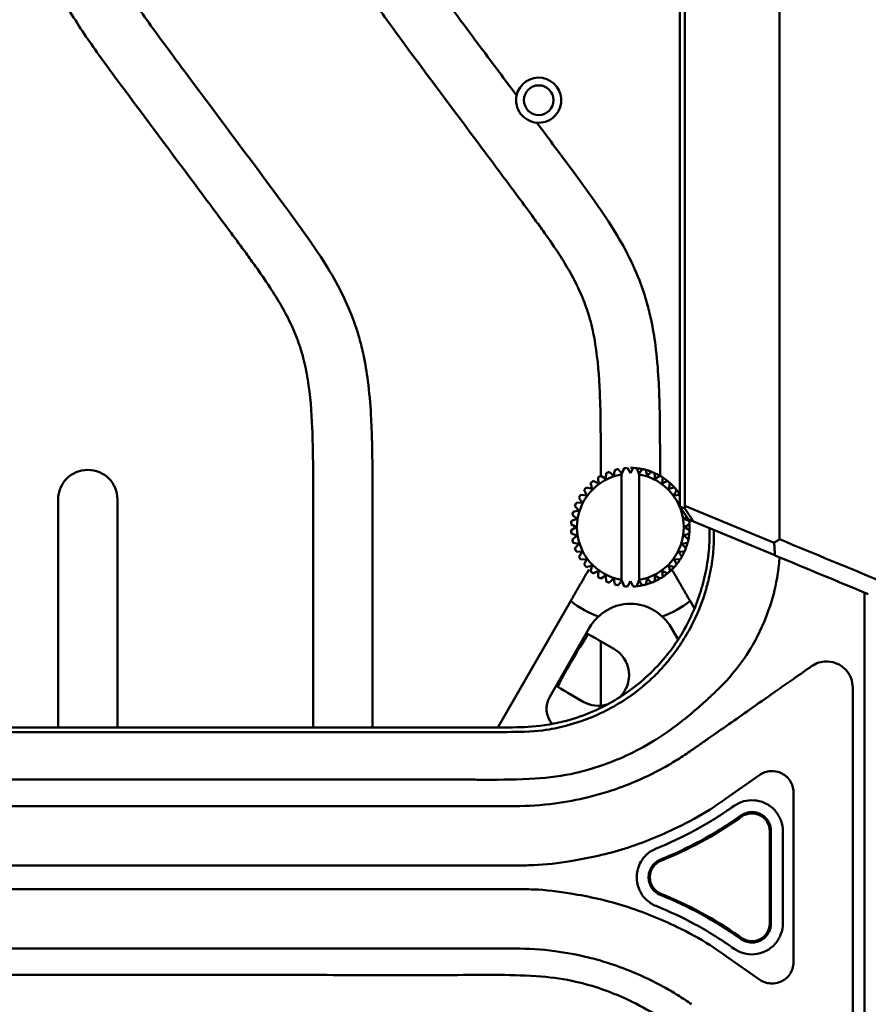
# Model space of a CAD drawing. Header units: millimetres. Extents: x 0 to 2100, y 0 to 1485.
# Tile 57 of 256: x 1002 to 1073, y 869 to 952. Entities that reach past the tile are written whole.
import ezdxf

# ---------------------------------------------------------------- set-up
doc = ezdxf.new("R2010")
doc.units = ezdxf.units.MM
doc.header["$LTSCALE"] = 5
doc.layers.add('Sichtbar (ISO)', color=7, linetype='Continuous', lineweight=50)

msp = doc.modelspace()

# ---------------------------------------------------------------- linework, layer by layer
at = {"layer": 'Sichtbar (ISO)'}
for p, q in [((1057.2787, 973.813), (1057.2787, 910.7407)), ((1057.7105, 973.6341), (1057.7105, 910.6716)), ((1065.684, 907.8382), (1065.684, 970.4293)), ((1050.6157, 914.4724), (1050.6157, 913.1898)), ((1055.6157, 913.1898), (1055.6157, 914.4724)), ((1051.3349, 913.5318), (1051.3348, 913.5318)), ((1051.8104, 913.6863), (1051.8103, 913.6863)), ((1052.0877, 913.7528), (1052.0876, 913.7528)), ((1052.0877, 913.7528), (1052.3658, 913.4094)), ((1052.4023, 913.3643), (1052.5815, 913.8311)), ((1052.5815, 913.8311), (1052.5815, 913.8311)), ((1052.8658, 913.8534), (1052.8657, 913.8534)), ((1052.8658, 913.8534), (1053.1158, 913.4204)), ((1053.1157, 913.8597), (1053.1157, 913.8597)), ((1053.1158, 913.4204), (1053.3658, 913.8534)), ((1053.3658, 913.8534), (1053.3657, 913.8534)), ((1053.4075, 913.8512), (1053.4075, 913.8512)), ((1053.6501, 913.8311), (1053.8292, 913.3643)), ((1054.1439, 913.7528), (1054.1439, 913.7528)), ((1054.8967, 913.5318), (1054.8967, 913.5318)), ((1049.9783, 912.7528), (1049.9782, 912.7528)), ((1049.9783, 912.7528), (1050.4351, 912.5494)), ((1050.3828, 913.0466), (1050.3827, 913.0467)), ((1050.6259, 913.1956), (1050.6259, 913.1956)), ((1050.6259, 913.1956), (1051.0453, 912.9233)), ((1051.0714, 913.4226), (1051.0714, 913.4226)), ((1052.4023, 913.3643), (1052.3658, 913.4094)), ((1052.3658, 913.2967), (1052.3658, 904.4226)), ((1053.8292, 913.3643), (1053.8658, 913.4094)), ((1053.8658, 904.31), (1053.8658, 913.4094)), ((1053.8658, 913.4094), (1053.8658, 913.4094)), ((1053.8658, 913.2967), (1053.8658, 904.4226)), ((1055.6056, 913.1956), (1055.1863, 912.9234)), ((1055.1863, 912.9233), (1055.6057, 913.1956)), ((1055.6057, 913.1956), (1055.6056, 913.1956)), ((1056.2532, 912.7528), (1055.7965, 912.5494)), ((1055.7965, 912.5494), (1056.2533, 912.7528)), ((1056.2533, 912.7528), (1056.2532, 912.7528)), ((1049.2227, 911.9972), (1049.2227, 911.9972)), ((1049.4079, 912.214), (1049.4078, 912.214)), ((1049.4079, 912.214), (1049.8909, 912.0846)), ((1049.7615, 912.5676), (1049.7614, 912.5676)), ((1056.8236, 912.214), (1056.3407, 912.0846)), ((1056.3407, 912.0846), (1056.8237, 912.214)), ((1056.8237, 912.214), (1056.8236, 912.214)), ((1004.8657, 911.1912), (1004.8657, 891.9684)), ((1009.8657, 891.9692), (1009.8657, 911.1912)), ((1026.3657, 911.4843), (1026.3657, 891.984)), ((1031.3657, 891.9859), (1031.3657, 911.4843)), ((1048.7798, 911.3495), (1048.7798, 911.3495)), ((1048.9288, 911.5927), (1048.9288, 911.5927)), ((1048.9288, 911.5927), (1049.4261, 911.5404)), ((1057.2787, 911.5902), (1056.8055, 911.5404)), ((1056.8055, 911.5404), (1057.2787, 911.5901)), ((1057.2787, 911.0831), (1057.1794, 910.9302)), ((1048.7782, 910.269), (1048.2891, 910.1651)), ((1048.2892, 910.1651), (1048.2891, 910.1651)), ((1048.2892, 910.1651), (1048.7783, 910.269)), ((1048.4437, 910.6406), (1048.4437, 910.6406)), ((1048.5528, 910.904), (1049.0522, 910.9302)), ((1048.5528, 910.904), (1048.5528, 910.904)), ((1048.7783, 910.269), (1048.7782, 910.269)), ((1057.1794, 910.9302), (1057.2787, 910.925)), ((1057.2831, 910.6143), (1057.2787, 910.7407)), ((1057.7037, 910.4401), (1057.2831, 910.6143)), ((1057.2831, 910.6143), (1058.0297, 909.505)), ((1057.4889, 910.3085), (1057.4533, 910.269)), ((1057.4533, 910.269), (1057.5259, 910.2536)), ((1057.7105, 910.6716), (1057.7037, 910.4401)), ((1057.7037, 910.4401), (1058.4321, 909.3383)), ((1065.2427, 907.5517), (1057.7105, 910.6716)), ((1048.6111, 909.5731), (1048.1444, 909.394)), ((1048.1444, 909.3939), (1048.6112, 909.5731)), ((1048.1444, 909.3939), (1048.1444, 909.394)), ((1048.2226, 909.8878), (1048.2226, 909.8878)), ((1048.2226, 909.8878), (1048.6111, 909.5731)), ((1048.6112, 909.5731), (1048.2226, 909.8878)), ((1048.6112, 909.5731), (1048.6111, 909.5731)), ((1057.8556, 909.7636), (1057.6204, 909.5731)), ((1057.6204, 909.5731), (1058.0872, 909.3939)), ((1058.4321, 909.3383), (1058.0297, 909.505)), ((1065.3087, 906.4899), (1058.4321, 909.3383)), ((1048.1221, 909.1097), (1048.122, 909.1097)), ((1048.122, 909.1097), (1048.555, 908.8597)), ((1048.555, 908.8597), (1048.122, 908.6097)), ((1048.1221, 908.6097), (1048.122, 908.6097)), ((1048.5551, 908.8597), (1048.1221, 909.1097)), ((1048.1221, 908.6097), (1048.5551, 908.8597)), ((1048.5551, 908.8597), (1048.555, 908.8597)), ((1058.1095, 909.1097), (1057.6765, 908.8597)), ((1057.6765, 908.8597), (1058.1095, 908.6097)), ((1048.1444, 908.3254), (1048.1444, 908.3254)), ((1048.1444, 908.3254), (1048.6111, 908.1462)), ((1048.6112, 908.1462), (1048.1444, 908.3254)), ((1048.2226, 907.8316), (1048.2226, 907.8316)), ((1048.6112, 908.1462), (1048.6111, 908.1462)), ((1058.0872, 908.3254), (1057.6204, 908.1462)), ((1057.6204, 908.1462), (1058.009, 907.8316)), ((1048.2892, 907.5543), (1048.2891, 907.5543)), ((1048.2892, 907.5543), (1048.7782, 907.4503)), ((1048.7783, 907.4503), (1048.2892, 907.5543)), ((1048.4437, 907.0788), (1048.4437, 907.0788)), ((1048.5528, 906.8153), (1048.5528, 906.8153)), ((1049.0522, 906.7891), (1048.5528, 906.8153)), ((1048.7783, 907.4503), (1048.7782, 907.4503)), ((1057.6788, 906.8153), (1057.1794, 906.7891)), ((1057.9424, 907.5543), (1057.4533, 907.4503)), ((1048.7798, 906.3698), (1048.7798, 906.3698)), ((1049.4261, 906.1789), (1048.9288, 906.1267)), ((1048.9288, 906.1267), (1048.9288, 906.1267)), ((1057.3028, 906.1267), (1056.8055, 906.1789)), ((1049.2227, 905.7222), (1049.2227, 905.7222)), ((1049.4079, 905.5053), (1049.4078, 905.5053)), ((1049.8909, 905.6348), (1049.4079, 905.5053)), ((1049.7615, 905.1518), (1049.7614, 905.1518)), ((1050.4351, 905.17), (1049.9783, 904.9666)), ((1056.2533, 904.9666), (1055.7965, 905.17)), ((1055.7965, 905.1699), (1056.2532, 904.9666)), ((1056.8237, 905.5053), (1056.3407, 905.6348)), ((1056.3407, 905.6347), (1056.8236, 905.5053)), ((1056.8237, 905.5053), (1056.8236, 905.5053)), ((1049.9783, 904.9666), (1049.9782, 904.9666)), ((1050.3828, 904.6727), (1050.3827, 904.6727)), ((1051.0453, 904.796), (1050.6259, 904.5237)), ((1050.6259, 904.5237), (1050.6259, 904.5237)), ((1052.4023, 904.3551), (1052.3658, 904.31)), ((1052.5815, 903.8883), (1052.4023, 904.3551)), ((1053.8292, 904.3551), (1053.6501, 903.8883)), ((1053.8292, 904.3551), (1053.8658, 904.31)), ((1055.1863, 904.796), (1055.6056, 904.5237)), ((1055.6057, 904.5237), (1055.1863, 904.796)), ((1055.6057, 904.5237), (1055.6056, 904.5237)), ((1056.2533, 904.9666), (1056.2532, 904.9666)), ((1051.0714, 904.2967), (1051.0714, 904.2967)), ((1051.3349, 904.1876), (1051.3348, 904.1876)), ((1051.8104, 904.0331), (1051.8103, 904.0331)), ((1052.0877, 903.9665), (1052.0876, 903.9665)), ((1052.5815, 903.8883), (1052.5815, 903.8883)), ((1052.824, 903.8682), (1052.824, 903.8682)), ((1053.1158, 904.2989), (1052.8658, 903.8659)), ((1053.3658, 903.8659), (1053.1158, 904.2989)), ((1053.3658, 903.8659), (1053.3657, 903.8659)), ((1053.8658, 904.31), (1053.8658, 904.31)), ((1054.1439, 903.9665), (1053.8658, 904.31)), ((1054.1439, 903.9665), (1054.1439, 903.9665)), ((1054.8967, 904.1876), (1054.8967, 904.1876)), ((1072.8657, 855.3597), (1072.8657, 903.3597)), ((1041.9312, 891.9874), (1048.0823, 902.6416)), ((1058.1491, 902.6416), (1058.5201, 901.9991)), ((1049.6516, 900.3597), (1046.3139, 894.5786)), ((1057.1425, 899.3852), (1056.5798, 900.3597)), ((1051.7176, 898.6191), (1050.408, 899.3752)), ((1050.6157, 899.2553), (1050.6157, 893.8169)), ((1071.8657, 895.3493), (1071.8657, 879.3597)), ((1047.8312, 894.912), (1049.1408, 894.156)), ((1061.1466, 885.966), (1064.0333, 887.9873)), ((1066.8657, 886.5128), (1066.8657, 879.3597)), ((986.1211, 885.3597), (1043.3657, 885.3597)), ((1061.8691, 885.3831), (1061.6562, 885.234)), ((1062.443, 884.5651), (1062.23, 884.4159)), ((1062.5054, 884.4759), (1062.2925, 884.3268)), ((1064.8657, 875.4723), (1064.8657, 883.2471)), ((1064.971, 875.4723), (1064.971, 883.2471)), ((1065.9686, 875.4723), (1065.9686, 883.2471)), ((1043.3657, 880.3597), (986.121, 880.3597)), ((1066.8657, 872.2066), (1066.8657, 879.3597)), ((1071.8657, 879.3597), (1071.8657, 863.3701)), ((1043.3657, 878.3597), (986.121, 878.3597)), ((1062.23, 874.3034), (1062.443, 874.1543)), ((1062.2925, 874.3926), (1062.5054, 874.2435)), ((1043.3657, 873.3597), (986.1211, 873.3597)), ((1061.6562, 873.4854), (1061.8691, 873.3363)), ((1061.1466, 872.7534), (1064.0333, 870.7321))]:
    msp.add_line(p, q, dxfattribs=at)
msp.add_circle((1045.3858, 944.8397), 1.25, dxfattribs=at)
for centre, radius, start, end in [((1045.3858, 944.8397), 1.9, 265.343063, 168.130518), ((1045.3857, 944.8397), 1.9, 168.130518, 265.343063), ((1007.3657, 911.1912), 2.5, 0, 180), ((1053.1157, 908.8597), 5, 110.865984, 114.134016), ((1053.1158, 908.8597), 5, 110.865984, 114.134016), ((1053.1157, 908.8597), 5, 101.865984, 105.134016), ((1053.1158, 908.8597), 5, 101.865984, 105.134016), ((1053.1158, 908.8597), 5, 92.865984, 96.134016), ((1053.1157, 908.8597), 5, 87.13418, 90), ((1053.1158, 908.8597), 5, 83.865984, 87.134016), ((1053.1157, 908.8597), 5, 78.134012, 86.654435), ((1053.1157, 908.8597), 5, 78.134176, 83.865614), ((1053.1157, 908.8597), 5, 69.134012, 78.133312), ((1053.1158, 908.8597), 5, 74.865984, 78.134016), ((1053.1157, 908.8597), 5, 69.134168, 74.865448), ((1053.1158, 908.8597), 5, 65.865984, 69.134016), ((1053.1158, 908.8597), 4.5, 99.594068, 260.405932), ((1053.1157, 908.8597), 5, 128.865984, 132.134016), ((1053.1158, 908.8597), 5, 128.865984, 132.134016), ((1053.1157, 908.8597), 5, 119.865984, 123.134016), ((1053.1158, 908.8597), 5, 119.865984, 123.134016), ((1053.1158, 908.8597), 4.5, 279.594068, 80.405932), ((1053.1157, 908.8597), 5, 60.134157, 65.865377), ((1053.1157, 908.8597), 5, 60.134012, 65.86519), ((1053.1158, 908.8597), 5, 56.865984, 60.134016), ((1053.1157, 908.8597), 5, 51.134142, 56.865372), ((1053.1157, 908.8597), 5, 51.134011, 56.865185), ((1053.1158, 908.8597), 5, 47.865984, 51.134016), ((1053.1157, 908.8597), 5, 137.865984, 141.134016), ((1053.1158, 908.8597), 5, 137.865984, 141.134016), ((1053.1157, 908.8597), 5, 42.133997, 47.865382), ((1053.1157, 908.8597), 5, 42.134011, 47.8652), ((1053.1158, 908.8597), 5, 38.865984, 42.134016), ((1053.1157, 908.8597), 5, 33.633751, 38.865406), ((1053.1157, 908.8597), 5, 33.633449, 38.865235), ((1053.1157, 908.8597), 5, 146.865984, 150.134016), ((1053.1158, 908.8597), 5, 146.865984, 150.134016), ((1053.1157, 908.8597), 5, 164.865984, 168.134016), ((1053.1158, 908.8597), 5, 164.865984, 168.134016), ((1053.1157, 908.8597), 5, 155.865984, 159.134016), ((1053.1158, 908.8597), 5, 155.865984, 159.134016), ((1053.1157, 908.8597), 5, 173.865984, 177.134016), ((1053.1158, 908.8597), 5, 173.865984, 177.134016), ((1053.1157, 908.8597), 5, 6.134188, 7.19165), ((1053.1157, 908.8597), 5, 6.134255, 7.191724), ((1053.1158, 908.8597), 5, 2.865984, 6.134016), ((1053.1157, 908.8597), 5, 182.865984, 186.134016), ((1053.1158, 908.8597), 5, 182.865984, 186.134016), ((1053.1158, 908.8597), 5, 353.865984, 357.134016), ((1053.1157, 908.8597), 5, 357.134278, 2.865635), ((1053.1157, 908.8597), 5, 357.134371, 2.865541), ((1053.1157, 908.8597), 5, 191.865984, 195.134016), ((1053.1158, 908.8597), 5, 191.865984, 195.134016), ((1053.1158, 908.8597), 5, 344.865984, 348.134016), ((1053.1157, 908.8597), 5, 348.134361, 353.865718), ((1053.1157, 908.8597), 5, 348.134479, 353.865651), ((1053.1157, 908.8597), 5, 200.865984, 204.134016), ((1053.1158, 908.8597), 5, 200.865984, 204.134016), ((1053.1157, 908.8597), 5, 330.1345, 335.865902), ((1053.1157, 908.8597), 5, 330.134658, 335.865892), ((1053.1158, 908.8597), 5, 335.865984, 339.134016), ((1053.1157, 908.8597), 5, 339.134436, 344.865808), ((1053.1157, 908.8597), 5, 339.134575, 344.865769), ((1053.1157, 908.8597), 5, 209.865984, 213.134016), ((1053.1158, 908.8597), 5, 209.865984, 213.134016), ((1053.1157, 908.8597), 5, 321.134553, 326.865998), ((1053.1157, 908.8597), 5, 321.134725, 326.866017), ((1053.1158, 908.8597), 5, 326.865984, 330.134016), ((1053.1157, 908.8597), 5, 218.865984, 222.134016), ((1053.1158, 908.8597), 5, 218.865984, 222.134016), ((1053.1157, 908.8597), 5, 227.865984, 231.134016), ((1053.1158, 908.8597), 5, 227.865984, 231.134016), ((1053.1158, 908.8597), 5, 308.865984, 312.134016), ((1053.1157, 908.8597), 5, 312.134774, 317.865984), ((1053.1157, 908.8597), 5, 314.4775, 317.865967), ((1053.1158, 908.8597), 5, 317.865984, 321.134016), ((1053.1157, 908.8597), 5, 236.865984, 240.134016), ((1053.1158, 908.8597), 5, 236.865984, 240.134016), ((1053.1157, 908.8597), 5, 294.134816, 299.865985), ((1053.1158, 908.8597), 5, 299.865984, 303.134016), ((1053.1157, 908.8597), 5, 303.134804, 308.865984), ((1053.1157, 908.8597), 5, 245.865984, 249.134016), ((1053.1158, 908.8597), 5, 245.865984, 249.134016), ((1053.1157, 908.8597), 5, 254.865984, 258.134016), ((1053.1158, 908.8597), 5, 254.865984, 258.134016), ((1053.1158, 908.8597), 5, 263.865984, 267.134016), ((1053.1157, 908.8597), 5, 272.866515, 281.865986), ((1053.1158, 908.8597), 5, 272.865984, 276.134016), ((1053.1158, 908.8597), 5, 281.865984, 285.134016), ((1053.1157, 908.8597), 5, 285.134807, 290.865986), ((1053.1158, 908.8597), 5, 290.865984, 294.134016), ((1053.1157, 908.8597), 8, 231.010701, 250.384093), ((1053.1157, 908.8597), 8, 289.615907, 308.989299), ((1053.1157, 898.3597), 4, 132.177235, 150), ((1053.1157, 898.3597), 4, 30, 47.822765), ((1063.3658, 883.2471), 1.5, 359.999977, 125), ((1043.3638, 911.3597), 33.0007, 291.949172, 304.999994), ((1043.3638, 847.3597), 33.0011, 55, 68.050835)]:
    msp.add_arc(centre, radius, start, end, dxfattribs=at)
for centre, major_axis, ratio, start_param, end_param in [((687.1571, 1064.4266), (-963.7531, 398.6842), 0.00001, 4.2986995, 4.3087545), ((686.7116, 1063.3143), (-962.5998, 398.7237), 0.00001, 1.9750234, 1.9839375), ((1048.2951, 897.6197), (-1.2944, -2.242), 0.0349216, 3.3133663, 6.1114142), ((1050.3906, 899.345), (0.866, -0.5), 0.0349213, 1.5707955, 3.1066852), ((1050.4294, 896.3874), (-2.233, 1.2892), 0.9993908, 2.8643714, 4.7124849), ((1047.8487, 894.9423), (-0.866, 0.5), 0.0349203, 0.0349074, 1.5707972), ((1048.0491, 893.5815), (-1.7363, -1.0024), 0.99757, 5.2369947, 6.4655068), ((1050.4294, 896.3874), (-2.233, 1.2892), 0.9993908, 1.5707, 2.3861424), ((1056.2596, 879.3597), (-0.5607, 1.3913), 0.9999995, 0, 2.3754244), ((1063.3658, 875.4723), (0, -1.5), 0.9999994, 5.6723198, 7.8539816)]:
    msp.add_ellipse(centre, major_axis=major_axis, ratio=ratio, start_param=start_param, end_param=end_param, dxfattribs=at)
for points, knots in [([(1027.1157, 970.6347), (1027.1157, 969.2995), (1027.1115, 967.2762), (1027.2418, 963.9985), (1027.5615, 961.3985), (1028.4755, 958.323), (1030.0127, 955.2945), (1032.0482, 952.3154), (1035.5562, 947.541), (1039.3536, 942.4853), (1043.0191, 937.5557), (1044.8101, 935.1397), (1045.9082, 933.6244), (1047.2857, 931.6425), (1048.5893, 929.4449), (1049.4128, 927.3913), (1049.8631, 925.8798), (1050.3313, 923.5661), (1050.6224, 919.6675), (1050.6157, 916.3851), (1050.6157, 914.4724)], [0, 0, 0, 0, 0.0637256, 0.0965328, 0.156576, 0.1883636, 0.2491114, 0.3179007, 0.3602396, 0.5314832, 0.6192341, 0.6530146, 0.674815, 0.7084074, 0.7681072, 0.7962982, 0.8136828, 0.8433644, 0.9087128, 1, 1, 1, 1]), ([(1043.5264, 945.2305), (1042.3546, 946.7993), (1040.535, 949.2336), (1038.2101, 952.3623), (1036.6279, 954.515), (1035.2945, 956.4177), (1034.1834, 958.1799), (1033.3056, 959.8677), (1032.7132, 961.4987), (1032.3679, 963.2345), (1032.2121, 964.918), (1032.112, 967.4157), (1032.1157, 969.262), (1032.1157, 970.6347)], [0, 0, 0, 0, 0.2040337, 0.3166665, 0.4061337, 0.4824173, 0.5587305, 0.6231835, 0.6804505, 0.7392326, 0.807383, 0.8567618, 1, 1, 1, 1]), ([(1002.8657, 967.6467), (1002.8657, 966.3115), (1002.8615, 964.2882), (1002.9918, 961.0105), (1003.3115, 958.4104), (1004.2255, 955.335), (1005.7627, 952.3065), (1007.7982, 949.3274), (1011.3062, 944.553), (1015.1036, 939.4973), (1018.7691, 934.5677), (1020.5601, 932.1517), (1021.6582, 930.6364), (1023.0357, 928.6544), (1024.3393, 926.4568), (1025.1628, 924.4032), (1025.6131, 922.8918), (1026.0813, 920.5781), (1026.3724, 916.6795), (1026.3657, 913.397), (1026.3657, 911.4843)], [0, 0, 0, 0, 0.0637256, 0.0965328, 0.156576, 0.1883636, 0.2491114, 0.3179007, 0.3602396, 0.5314832, 0.6192341, 0.6530146, 0.674815, 0.7084074, 0.7681072, 0.7962982, 0.8136828, 0.8433644, 0.9087128, 1, 1, 1, 1]), ([(1031.3657, 911.4843), (1031.3657, 912.995), (1031.3694, 915.2703), (1031.2519, 918.5098), (1031.0438, 920.9655), (1030.6858, 923.1194), (1030.2353, 924.9544), (1029.5686, 926.943), (1028.4897, 929.2483), (1027.2476, 931.3071), (1025.7791, 933.4806), (1022.0226, 938.5861), (1017.887, 944.0895), (1013.9601, 949.3743), (1012.3779, 951.5269), (1011.0445, 953.4297), (1009.9334, 955.1918), (1009.0556, 956.8797), (1008.4632, 958.5106), (1008.1179, 960.2465), (1007.9621, 961.93), (1007.862, 964.4277), (1007.8657, 966.2739), (1007.8657, 967.6467)], [0, 0, 0, 0, 0.0720994, 0.1085789, 0.1546935, 0.1896425, 0.2126861, 0.2448059, 0.2895737, 0.3338527, 0.3593459, 0.4145875, 0.6359245, 0.6874428, 0.7283652, 0.7632574, 0.798163, 0.8276439, 0.8538379, 0.8807248, 0.9118969, 0.9344828, 1, 1, 1, 1]), ([(1055.6157, 914.4724), (1055.6157, 915.983), (1055.6194, 918.2584), (1055.5019, 921.4979), (1055.2938, 923.9535), (1054.9358, 926.1075), (1054.4853, 927.9425), (1053.8186, 929.931), (1052.7397, 932.2364), (1051.4976, 934.2952), (1050.0291, 936.4686), (1047.9963, 939.2313), (1046.269, 941.5544), (1045.2315, 942.946)], [0, 0, 0, 0, 0.1449782, 0.2183316, 0.3110592, 0.3813351, 0.4276713, 0.4922581, 0.5822777, 0.6713144, 0.7225764, 0.8336568, 1, 1, 1, 1]), ([(1051.8103, 913.6863), (1051.7984, 913.6302), (1051.7748, 913.5192), (1051.7402, 913.3563), (1051.7176, 913.2499), (1051.7064, 913.1972)], [0, 0, 0, 0, 0.33333333, 0.66666667, 0.9998945, 0.9998945, 0.9998945, 0.9998945]), ([(1052.5815, 913.8311), (1052.5609, 913.7776), (1052.5203, 913.6716), (1052.4606, 913.5161), (1052.4216, 913.4145), (1052.4023, 913.3643)], [0, 0, 0, 0, 0.33333333, 0.66666667, 0.99991036, 0.99991036, 0.99991036, 0.99991036]), ([(1053.3657, 913.8534), (1053.3371, 913.8038), (1053.2804, 913.7056), (1053.197, 913.5612), (1053.1427, 913.4671), (1053.1158, 913.4205)], [0, 0, 0, 0, 0.33333333, 0.66666667, 0.99989868, 0.99989868, 0.99989868, 0.99989868]), ([(1054.1439, 913.7528), (1054.1078, 913.7083), (1054.0364, 913.6201), (1053.9315, 913.4906), (1053.8631, 913.4061), (1053.8292, 913.3643)], [0, 0, 0, 0, 0.33333333, 0.66666667, 0.9998895, 0.9998895, 0.9998895, 0.9998895]), ([(1054.8967, 913.5318), (1054.8541, 913.4934), (1054.7698, 913.4175), (1054.6459, 913.306), (1054.5651, 913.2332), (1054.5251, 913.1972)], [0, 0, 0, 0, 0.33333333, 0.66666667, 0.99983712, 0.99983712, 0.99983712, 0.99983712]), ([(1050.3827, 913.0467), (1050.3887, 912.9897), (1050.4006, 912.8768), (1050.418, 912.7111), (1050.4294, 912.6029), (1050.435, 912.5494)], [0, 0, 0, 0, 0.33333333, 0.66666667, 0.99994042, 0.99994042, 0.99994042, 0.99994042]), ([(1051.0714, 913.4226), (1051.0684, 913.3654), (1051.0624, 913.2521), (1051.0537, 913.0857), (1051.048, 912.9771), (1051.0452, 912.9234)], [0, 0, 0, 0, 0.33333333, 0.66666667, 0.99991643, 0.99991643, 0.99991643, 0.99991643]), ([(1049.2227, 911.9972), (1049.246, 911.9448), (1049.2921, 911.8412), (1049.3599, 911.689), (1049.4041, 911.5896), (1049.426, 911.5404)], [0, 0, 0, 0, 0.33333333, 0.66666667, 0.99999218, 0.99999218, 0.99999218, 0.99999218]), ([(1049.7614, 912.5676), (1049.7762, 912.5122), (1049.8056, 912.4026), (1049.8487, 912.2417), (1049.8769, 912.1366), (1049.8908, 912.0846)], [0, 0, 0, 0, 0.33333333, 0.66666667, 0.99996588, 0.99996588, 0.99996588, 0.99996588]), ([(1059.1954, 903.9594), (1059.368, 904.5858), (1059.5063, 905.2239), (1059.7068, 906.5209), (1059.7684, 907.184), (1059.7854, 907.8499)], [-0.39698374, -0.39698374, -0.39698374, -0.39698374, -0.19999124, -0.19999124, -0.00015211, -0.00015211, -0.00015211, -0.00015211]), ([(1065.684, 907.8382), (1065.6105, 907.7904), (1065.5369, 907.7427), (1065.3898, 907.6472), (1065.3163, 907.5994), (1065.2427, 907.5517)], [0.000001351, 0.000001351, 0.000001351, 0.000001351, 0.029658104, 0.029658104, 0.059314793, 0.059314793, 0.059314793, 0.059314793]), ([(1060.1495, 907.6374), (1060.1341, 907.0923), (1060.0889, 906.5608), (1059.9325, 905.445), (1059.8246, 904.8924), (1059.691, 904.3493)], [0.00000139, 0.00000139, 0.00000139, 0.00000139, 0.16366007, 0.16366007, 0.32504136, 0.32504136, 0.32504136, 0.32504136]), ([(1049.0521, 906.7892), (1049.0228, 906.7441), (1048.9636, 906.6529), (1048.8728, 906.5131), (1048.811, 906.4179), (1048.7798, 906.3698)], [0.00000102, 0.00000102, 0.00000102, 0.00000102, 0.33333333, 0.66666667, 1, 1, 1, 1]), ([(1049.426, 906.1789), (1049.4041, 906.1298), (1049.3599, 906.0305), (1049.2921, 905.8783), (1049.246, 905.7746), (1049.2227, 905.7222)], [0.00002745, 0.00002745, 0.00002745, 0.00002745, 0.33333333, 0.66666667, 1, 1, 1, 1]), ([(1049.8908, 905.6347), (1049.8769, 905.5828), (1049.8487, 905.4778), (1049.8056, 905.3168), (1049.7762, 905.2072), (1049.7614, 905.1518)], [0.0000532, 0.0000532, 0.0000532, 0.0000532, 0.33333333, 0.66666667, 1, 1, 1, 1]), ([(1050.435, 905.1699), (1050.4294, 905.1165), (1050.418, 905.0083), (1050.4006, 904.8426), (1050.3887, 904.7297), (1050.3827, 904.6727)], [0.00007764, 0.00007764, 0.00007764, 0.00007764, 0.33333333, 0.66666667, 1, 1, 1, 1]), ([(1051.0452, 904.796), (1051.048, 904.7423), (1051.0537, 904.6337), (1051.0624, 904.4673), (1051.0684, 904.354), (1051.0714, 904.2967)], [0.00010018, 0.00010018, 0.00010018, 0.00010018, 0.33333333, 0.66666667, 1, 1, 1, 1]), ([(1051.7064, 904.5221), (1051.7176, 904.4695), (1051.7402, 904.3632), (1051.7748, 904.2002), (1051.7984, 904.0892), (1051.8103, 904.0331)], [0.00012024, 0.00012024, 0.00012024, 0.00012024, 0.33333333, 0.66666667, 1, 1, 1, 1]), ([(1052.4023, 904.3551), (1052.4216, 904.3049), (1052.4605, 904.2034), (1052.5202, 904.0478), (1052.5609, 903.9419), (1052.5815, 903.8883)], [0.00009862, 0.00009862, 0.00009862, 0.00009862, 0.33333333, 0.66666667, 1, 1, 1, 1]), ([(1053.8292, 904.3551), (1053.8631, 904.3133), (1053.9315, 904.2288), (1054.0363, 904.0993), (1054.1078, 904.0111), (1054.1439, 903.9665)], [0.00011566, 0.00011566, 0.00011566, 0.00011566, 0.33333333, 0.66666667, 1, 1, 1, 1]), ([(1054.5251, 904.5221), (1054.5651, 904.4861), (1054.6459, 904.4134), (1054.7697, 904.3019), (1054.854, 904.226), (1054.8967, 904.1876)], [0.0001671, 0.0001671, 0.0001671, 0.0001671, 0.33333333, 0.66666667, 1, 1, 1, 1]), ([(1059.691, 904.3493), (1059.6657, 904.2466), (1059.6396, 904.1442), (1059.5853, 903.9395), (1059.5572, 903.8373), (1059.5282, 903.7353)], [-0.064012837, -0.064012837, -0.064012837, -0.064012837, -0.032080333, -0.032080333, -0.000013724, -0.000013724, -0.000013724, -0.000013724]), ([(1053.1158, 904.2989), (1053.1426, 904.2523), (1053.197, 904.1582), (1053.2803, 904.0139), (1053.3371, 903.9156), (1053.3657, 903.8659)], [0.00010848, 0.00010848, 0.00010848, 0.00010848, 0.33333333, 0.66666667, 1, 1, 1, 1]), ([(1055.4186, 897.1843), (1056.2847, 898.1069), (1057.0346, 899.1329), (1058.3196, 901.4042), (1058.8368, 902.6585), (1059.1954, 903.9595)], [-0.7884686, -0.7884686, -0.7884686, -0.7884686, -0.40681454, -0.40681454, -0.00001484, -0.00001484, -0.00001484, -0.00001484]), ([(1059.5282, 903.7353), (1059.1684, 902.4696), (1058.7179, 901.4267), (1058.0114, 900.0627), (1057.7186, 899.5623), (1057.0797, 898.5907), (1056.735, 898.1214), (1056.3651, 897.6685)], [0.00001054, 0.00001054, 0.00001054, 0.00001054, 0.39818427, 0.39818427, 0.63786515, 0.63786515, 0.87654618, 0.87654618, 0.87654618, 0.87654618]), ([(1060.575, 895.2659), (1061.4547, 896.1351), (1062.3738, 897.1886), (1063.2889, 898.6929), (1063.3625, 898.8176), (1063.7403, 899.4772), (1064.0177, 900.0306), (1064.578, 901.301), (1064.931, 902.2149), (1065.2001, 903.2485)], [0.000001, 0.000001, 0.000001, 0.000001, 0.37579463, 0.37579463, 0.40942078, 0.40942078, 0.55217162, 0.55217162, 0.73014239, 0.73014239, 0.73014239, 0.73014239]), ([(1055.8014, 901.324), (1055.5813, 901.5357), (1055.3339, 901.7249), (1054.8156, 902.0292), (1054.5119, 902.1677), (1053.8419, 902.3606), (1053.4739, 902.414), (1052.7576, 902.414), (1052.3896, 902.3606), (1051.7196, 902.1677), (1051.4159, 902.0292), (1050.8976, 901.7249), (1050.6501, 901.5357), (1050.43, 901.324)], [-0.87510806, -0.87510806, -0.87510806, -0.87510806, -0.76040998, -0.76040998, -0.65296927, -0.65296927, -0.54552857, -0.54552857, -0.43808787, -0.43808787, -0.33064717, -0.33064717, -0.21594909, -0.21594909, -0.21594909, -0.21594909]), ([(1041.0834, 891.9865), (1042.0146, 891.9925), (1042.9527, 891.9746), (1044.671, 892.033), (1045.5917, 892.0992), (1046.9285, 892.3602), (1047.1897, 892.4179), (1048.9826, 892.8612), (1050.4297, 893.4609), (1053.1248, 895.062), (1054.3526, 896.0498), (1055.4186, 897.1843)], [-1.7393676, -1.7393676, -1.7393676, -1.7393676, -1.3497286, -1.3497286, -1.0217329, -1.0217329, -0.9419405, -0.9419405, -0.4698047, -0.4698047, -0.0000157, -0.0000157, -0.0000157, -0.0000157]), ([(1053.6434, 895.0277), (1054.0254, 895.3192), (1054.394, 895.6272), (1055.1003, 896.2738), (1055.4375, 896.6119), (1055.7579, 896.9644)], [-0.28917545, -0.28917545, -0.28917545, -0.28917545, -0.14466712, -0.14466712, -0.0005134, -0.0005134, -0.0005134, -0.0005134]), ([(1056.3651, 897.6685), (1056.2673, 897.5488), (1056.1679, 897.4303), (1055.9654, 897.1955), (1055.8621, 897.0789), (1055.7579, 896.9644)], [0.000043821, 0.000043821, 0.000043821, 0.000043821, 0.046936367, 0.046936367, 0.09398231, 0.09398231, 0.09398231, 0.09398231]), ([(1058.2787, 890.0617), (1058.5249, 890.2341), (1058.7686, 890.4046), (1059.261, 890.7526), (1059.5127, 890.932), (1060.4268, 891.5747), (1061.0337, 891.9877), (1062.2279, 892.8205), (1062.8265, 893.2437), (1064.1086, 894.146), (1064.8554, 894.6673), (1066.0058, 895.4723), (1066.4514, 895.7841), (1067.3945, 896.4444), (1067.9039, 896.8014), (1068.4039, 897.1514)], [-1.2445676, -1.2445676, -1.2445676, -1.2445676, -1.1596608, -1.1596608, -1.0717695, -1.0717695, -0.8489919, -0.8489919, -0.6362573, -0.6362573, -0.3647985, -0.3647985, -0.1947966, -0.1947966, -0.000001, -0.000001, -0.000001, -0.000001]), ([(1068.4039, 897.1514), (1068.5899, 897.2817), (1068.7932, 897.3809), (1069.2159, 897.5142), (1069.4354, 897.5483), (1069.6623, 897.5494), (1069.6693, 897.5494), (1069.706, 897.5492), (1069.7358, 897.5485), (1070.0619, 897.5338), (1070.355, 897.4606), (1070.8917, 897.1993), (1071.1358, 897.0134), (1071.5498, 896.532), (1071.663, 896.2889), (1071.8178, 895.8762), (1071.8657, 895.6147), (1071.8657, 895.3493)], [-0.31848359, -0.31848359, -0.31848359, -0.31848359, -0.28044019, -0.28044019, -0.24229091, -0.24229091, -0.24108134, -0.24108134, -0.23592075, -0.23592075, -0.18445664, -0.18445664, -0.13388508, -0.13388508, -0.07963579, -0.07963579, -0.000001, -0.000001, -0.000001, -0.000001]), ([(1057.0277, 892.178), (1057.6887, 892.6785), (1058.3181, 893.2047), (1059.1933, 893.9704), (1059.4544, 894.2028), (1060.0104, 894.7157), (1060.2916, 894.9857), (1060.575, 895.2659)], [0.000001, 0.000001, 0.000001, 0.000001, 0.24943728, 0.24943728, 0.34998357, 0.34998357, 0.46556434, 0.46556434, 0.46556434, 0.46556434]), ([(1046.7327, 891.9112), (1047.9885, 892.157), (1049.2248, 892.5598), (1051.5396, 893.6074), (1052.6369, 894.2596), (1053.6434, 895.0277)], [-0.76238185, -0.76238185, -0.76238185, -0.76238185, -0.38078444, -0.38078444, -0.00006799, -0.00006799, -0.00006799, -0.00006799]), ([(981.7978, 891.9684), (986.1809, 891.9682), (991.008, 891.9683), (995.8873, 891.9683), (997.2299, 891.9682), (1001.3161, 891.9682), (1003.9734, 891.9682), (1010.0912, 891.9691), (1013.6753, 891.9701), (1017.349, 891.9726)], [0.000003, 0.000003, 0.000003, 0.000003, 1.3149144, 1.3149144, 1.8141019, 1.8141019, 2.8341305, 2.8341305, 4.1269813, 4.1269813, 4.1269813, 4.1269813]), ([(1017.3489, 891.9727), (1020.9339, 891.976), (1024.6214, 891.9834), (1031.5699, 891.9875), (1035.6032, 891.9748), (1039.0854, 891.9798)], [0.0000735, 0.0000735, 0.0000735, 0.0000735, 1.0758707, 1.0758707, 2.0581094, 2.0581094, 2.0581094, 2.0581094]), ([(1039.0854, 891.9797), (1039.42, 891.9803), (1039.7545, 891.9811), (1040.4205, 891.9833), (1040.7517, 891.9847), (1041.0834, 891.9865)], [0.00016437, 0.00016437, 0.00016437, 0.00016437, 0.10054278, 0.10054278, 0.19993678, 0.19993678, 0.19993678, 0.19993678]), ([(1041.3869, 891.6008), (1042.2311, 891.6073), (1043.2045, 891.5883), (1045.4251, 891.6723), (1046.1496, 891.797), (1046.7327, 891.9112)], [-0.31478151, -0.31478151, -0.31478151, -0.31478151, -0.17855408, -0.17855408, -0.00055678, -0.00055678, -0.00055678, -0.00055678]), ([(1048.5306, 888.1561), (1049.983, 888.4927), (1051.4066, 888.9879), (1053.5361, 889.9701), (1054.2939, 890.373), (1055.7194, 891.2372), (1056.3823, 891.6891), (1057.0277, 892.178)], [0.000001, 0.000001, 0.000001, 0.000001, 0.44726751, 0.44726751, 0.70469276, 0.70469276, 0.94775614, 0.94775614, 0.94775614, 0.94775614]), ([(1017.5467, 891.5939), (1011.4414, 891.5928), (1005.445, 891.5927), (990.4951, 891.5929), (987.467, 891.5929), (982.8441, 891.5928), (981.022, 891.5927), (978.2225, 891.5928), (977.2917, 891.5929), (975.5302, 891.5931), (974.6039, 891.5933), (973.6926, 891.5936)], [-3.1674281, -3.1674281, -3.1674281, -3.1674281, -1.7542567, -1.7542567, -1.0153374, -1.0153374, -0.5304842, -0.5304842, -0.273451, -0.273451, -0.000023, -0.000023, -0.000023, -0.000023]), ([(1041.3869, 891.6008), (1040.0628, 891.5924), (1038.9638, 891.5901), (1035.756, 891.5931), (1034.5243, 891.5971), (1031.715, 891.601), (1030.7137, 891.6017), (1025.6749, 891.6024), (1021.6783, 891.5947), (1017.5467, 891.5939)], [-2.7637025, -2.7637025, -2.7637025, -2.7637025, -2.101956, -2.101956, -1.5468939, -1.5468939, -1.2395504, -1.2395504, -0.0000798, -0.0000798, -0.0000798, -0.0000798]), ([(1043.3657, 885.3597), (1044.4993, 885.3597), (1045.631, 885.4339), (1047.701, 885.7058), (1048.6426, 885.8825), (1050.1162, 886.2448), (1050.6548, 886.3959), (1051.8948, 886.7872), (1052.5898, 887.0394), (1054.1787, 887.6944), (1055.0571, 888.1167), (1056.3182, 888.8116), (1056.7175, 889.0454), (1057.5068, 889.5364), (1057.8972, 889.7946), (1058.2787, 890.0617)], [0.000001, 0.000001, 0.000001, 0.000001, 0.340065, 0.340065, 0.6271939, 0.6271939, 0.7950614, 0.7950614, 1.0171148, 1.0171148, 1.3107847, 1.3107847, 1.449374, 1.449374, 1.5903177, 1.5903177, 1.5903177, 1.5903177]), ([(1048.5306, 888.1561), (1047.3957, 887.8915), (1046.2482, 887.7554), (1043.7371, 887.5942), (1042.2274, 887.5814), (1040.4326, 887.5845), (1039.9243, 887.5873), (1038.2743, 887.5963), (1037.0045, 887.598), (1034.8064, 887.5968), (1033.2661, 887.5951), (1027.5182, 887.5919), (1024.8498, 887.591), (1018.2445, 887.5899), (1014.8122, 887.5904), (1001.6239, 887.5906), (1000.7968, 887.5878), (988.633, 887.5905), (986.3853, 887.6052), (978.3182, 887.6091), (976.5845, 887.5793), (973.7321, 887.557), (972.7641, 887.5526), (970.5862, 887.5653), (969.354, 887.583), (966.9588, 887.5991), (965.78, 887.5964), (964.1839, 887.602), (963.7605, 887.6038), (962.6098, 887.6079), (961.8894, 887.6099), (958.3984, 887.6276), (956.4151, 887.6627), (954.9856, 887.6651)], [-2.328761, -2.328761, -2.328761, -2.328761, -2.2875546, -2.2875546, -2.2398058, -2.2398058, -2.2239896, -2.2239896, -2.1711598, -2.1711598, -2.1325413, -2.1325413, -2.0991799, -2.0991799, -2.0498262, -2.0498262, -1.9259056, -1.9259056, -1.6938912, -1.6938912, -1.3281953, -1.3281953, -1.1528484, -1.1528484, -0.9374731, -0.9374731, -0.7260488, -0.7260488, -0.64931, -0.64931, -0.5166185, -0.5166185, -0.000001, -0.000001, -0.000001, -0.000001]), ([(1066.6949, 887.2759), (1066.6923, 887.2815), (1066.6897, 887.2871), (1066.6346, 887.4031), (1066.5503, 887.5526), (1066.2998, 887.8338), (1066.1707, 887.9434), (1065.7745, 888.1948), (1065.5352, 888.2579), (1065.0796, 888.338), (1064.8356, 888.3049), (1064.552, 888.2408), (1064.3736, 888.1887), (1064.1479, 888.0675), (1064.0976, 888.0323), (1064.0333, 887.9873)], [-0.24465561, -0.24465561, -0.24465561, -0.24465561, -0.24325002, -0.24325002, -0.2154537, -0.2154537, -0.19319034, -0.19319034, -0.15310058, -0.15310058, -0.07867967, -0.07867967, -0.0240963, -0.0240963, -0.0003801, -0.0003801, -0.0003801, -0.0003801]), ([(1066.8657, 886.5128), (1066.8657, 886.6268), (1066.8657, 886.7351), (1066.8108, 886.9604), (1066.7751, 887.0983), (1066.7001, 887.2647), (1066.6975, 887.2703), (1066.6949, 887.2759)], [0.000001, 0.000001, 0.000001, 0.000001, 0.034214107, 0.034214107, 0.045519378, 0.045519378, 0.045915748, 0.045915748, 0.045915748, 0.045915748]), ([(1061.1466, 885.966), (1060.716, 885.6644), (1059.4241, 884.7599), (1056.6232, 883.2771), (1052.7303, 881.6592), (1048.6134, 880.7516), (1045.4685, 880.3597), (1043.8914, 880.3597), (1043.3657, 880.3597)], [0, 0, 0, 0, 0.0833333, 0.25, 0.5, 0.75, 0.9166667, 1, 1, 1, 1]), ([(1065.9707, 883.2471), (1065.9713, 883.5437), (1065.9213, 883.8366), (1065.7352, 884.3597), (1065.5929, 884.6453), (1065.1725, 885.1482), (1064.9129, 885.3773), (1064.2785, 885.7115), (1063.9503, 885.8091), (1063.2325, 885.8776), (1062.9161, 885.8253), (1062.3913, 885.6836), (1062.1174, 885.5552), (1061.87, 885.3819)], [-0.47829367, -0.47829367, -0.47829367, -0.47829367, -0.38133185, -0.38133185, -0.29694244, -0.29694244, -0.22615464, -0.22615464, -0.16229744, -0.16229744, -0.09069889, -0.09069889, -0.00007122, -0.00007122, -0.00007122, -0.00007122]), ([(1061.6567, 885.2332), (1060.6643, 884.5385), (1059.6341, 883.9011), (1057.5043, 882.7459), (1056.4081, 882.23), (1055.2844, 881.777)], [-0.72688452, -0.72688452, -0.72688452, -0.72688452, -0.36347354, -0.36347354, -0.00000975, -0.00000975, -0.00000975, -0.00000975]), ([(1062.2306, 884.4151), (1061.2074, 883.6987), (1060.1442, 883.0411), (1057.9483, 881.8501), (1056.8173, 881.3176), (1055.6588, 880.8507)], [-0.74980967, -0.74980967, -0.74980967, -0.74980967, -0.37509464, -0.37509464, -0.00037739, -0.00037739, -0.00037739, -0.00037739]), ([(1064.9735, 883.2471), (1064.9735, 883.3831), (1064.9562, 883.5186), (1064.8867, 883.787), (1064.8334, 883.9185), (1064.7159, 884.1253), (1064.6607, 884.2047), (1064.5654, 884.3186), (1064.5301, 884.3569), (1064.4184, 884.4667), (1064.337, 884.5325), (1064.2061, 884.6186), (1064.1611, 884.6452), (1064.0226, 884.7181), (1063.9256, 884.7577), (1063.7255, 884.8174), (1063.6226, 884.8375), (1063.4222, 884.8566), (1063.3252, 884.8571), (1063.157, 884.8427), (1063.0858, 884.8317), (1062.9117, 884.7928), (1062.8105, 884.7594), (1062.6189, 884.6743), (1062.5286, 884.6233), (1062.4438, 884.5639)], [0.00013518, 0.00013518, 0.00013518, 0.00013518, 0.04093341, 0.04093341, 0.08330919, 0.08330919, 0.1122358, 0.1122358, 0.12786485, 0.12786485, 0.15920435, 0.15920435, 0.1748609, 0.1748609, 0.20618803, 0.20618803, 0.23753353, 0.23753353, 0.26657434, 0.26657434, 0.28817386, 0.28817386, 0.3200677, 0.3200677, 0.35112147, 0.35112147, 0.35112147, 0.35112147]), ([(1055.2844, 881.7771), (1055.0314, 881.6745), (1054.7206, 881.5038), (1054.2682, 881.0566), (1054.0289, 880.7824), (1053.7314, 880.0711), (1053.6525, 879.7323), (1053.6523, 879.1374), (1053.679, 878.777), (1053.9375, 878.1533), (1054.1015, 877.8297), (1054.6681, 877.266), (1054.9605, 877.0735), (1055.2845, 876.9426)], [-2.6915161, -2.6915161, -2.6915161, -2.6915161, -1.5579184, -1.5579184, -0.9401584, -0.9401584, -0.5035596, -0.5035596, -0.239491, -0.239491, -0.1048501, -0.1048501, -0.000008, -0.000008, -0.000008, -0.000008]), ([(1055.6588, 880.8507), (1055.4937, 880.7842), (1055.341, 880.6908), (1055.1603, 880.5341), (1055.1164, 880.4914), (1055.0193, 880.3856), (1054.9685, 880.3208), (1054.8646, 880.1652), (1054.815, 880.0725), (1054.7344, 879.8783), (1054.7037, 879.7771), (1054.6626, 879.5708), (1054.6523, 879.4662), (1054.652, 879.2569), (1054.6621, 879.1527), (1054.7025, 878.947), (1054.7328, 878.846), (1054.8128, 878.6513), (1054.8622, 878.5582), (1055.011, 878.3341), (1055.122, 878.2121), (1055.3733, 878.0092), (1055.5112, 877.9281), (1055.6588, 877.8687)], [0.00037742, 0.00037742, 0.00037742, 0.00037742, 0.05376211, 0.05376211, 0.07214312, 0.07214312, 0.09683597, 0.09683597, 0.12828751, 0.12828751, 0.15993792, 0.15993792, 0.19139327, 0.19139327, 0.22273603, 0.22273603, 0.2543187, 0.2543187, 0.28590269, 0.28590269, 0.33506924, 0.33506924, 0.38274678, 0.38274678, 0.38274678, 0.38274678]), ([(1061.1466, 872.7534), (1060.716, 873.0549), (1059.4241, 873.9595), (1056.6232, 875.4423), (1052.7303, 877.0601), (1048.6134, 877.9677), (1045.4685, 878.3597), (1043.8914, 878.3597), (1043.3657, 878.3597)], [0, 0, 0, 0, 0.0833333, 0.25, 0.5, 0.75, 0.9166667, 1, 1, 1, 1]), ([(1055.6589, 877.869), (1056.8174, 877.4021), (1057.9485, 876.8696), (1060.1444, 875.6786), (1061.2076, 875.021), (1062.2308, 874.3045)], [-0.74982861, -0.74982861, -0.74982861, -0.74982861, -0.37510699, -0.37510699, -0.00038739, -0.00038739, -0.00038739, -0.00038739]), ([(1055.2845, 876.9427), (1056.4081, 876.4898), (1057.5042, 875.9739), (1059.634, 874.8188), (1060.6644, 874.1813), (1061.6569, 873.4865)], [-0.7269488, -0.7269488, -0.7269488, -0.7269488, -0.36353043, -0.36353043, -0.00006523, -0.00006523, -0.00006523, -0.00006523]), ([(1061.8699, 873.3373), (1062.1136, 873.1669), (1062.3856, 873.0385), (1062.9242, 872.8905), (1063.2388, 872.845), (1063.8786, 872.9012), (1064.2168, 872.9792), (1064.8613, 873.3117), (1065.129, 873.5245), (1065.5969, 874.0738), (1065.7349, 874.3632), (1065.9191, 874.8728), (1065.9709, 875.1705), (1065.9709, 875.4723)], [-0.48593915, -0.48593915, -0.48593915, -0.48593915, -0.38507789, -0.38507789, -0.29678594, -0.29678594, -0.22500824, -0.22500824, -0.1618323, -0.1618323, -0.09065467, -0.09065467, -0.00011927, -0.00011927, -0.00011927, -0.00011927]), ([(1062.4438, 874.1554), (1062.5735, 874.0646), (1062.7159, 873.9935), (1063.0226, 873.8932), (1063.1857, 873.8664), (1063.454, 873.8637), (1063.5578, 873.8728), (1063.7628, 873.911), (1063.8634, 873.9401), (1064.009, 873.998), (1064.0565, 874.0197), (1064.1957, 874.0915), (1064.2836, 874.1483), (1064.4473, 874.2782), (1064.5226, 874.351), (1064.653, 874.5043), (1064.7089, 874.5835), (1064.7933, 874.7294), (1064.8251, 874.794), (1064.8929, 874.9587), (1064.9235, 875.0607), (1064.9635, 875.2661), (1064.9735, 875.3691), (1064.9735, 875.4723)], [0.00007913, 0.00007913, 0.00007913, 0.00007913, 0.04758362, 0.04758362, 0.09687222, 0.09687222, 0.12804771, 0.12804771, 0.15937393, 0.15937393, 0.17502386, 0.17502386, 0.206335, 0.206335, 0.23766318, 0.23766318, 0.26665768, 0.26665768, 0.28822275, 0.28822275, 0.32006539, 0.32006539, 0.35101327, 0.35101327, 0.35101327, 0.35101327]), ([(1058.2787, 868.6576), (1057.8972, 868.9248), (1057.5068, 869.1829), (1056.7175, 869.6739), (1056.3182, 869.9078), (1055.0571, 870.6027), (1054.1787, 871.0249), (1052.5898, 871.68), (1051.8948, 871.9322), (1050.6548, 872.3234), (1050.1162, 872.4746), (1048.6426, 872.8368), (1047.701, 873.0135), (1045.631, 873.2854), (1044.4993, 873.3597), (1043.3657, 873.3597)], [-1.5903177, -1.5903177, -1.5903177, -1.5903177, -1.449374, -1.449374, -1.3107847, -1.3107847, -1.0171148, -1.0171148, -0.7950614, -0.7950614, -0.6271939, -0.6271939, -0.340065, -0.340065, -0.000001, -0.000001, -0.000001, -0.000001]), ([(1066.8657, 872.2066), (1066.8657, 872.0925), (1066.8657, 871.9842), (1066.8108, 871.7589), (1066.7751, 871.621), (1066.7001, 871.4547), (1066.6975, 871.4491), (1066.6949, 871.4434)], [0.000001, 0.000001, 0.000001, 0.000001, 0.034214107, 0.034214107, 0.045544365, 0.045544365, 0.045941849, 0.045941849, 0.045941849, 0.045941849]), ([(954.9914, 871.0543), (956.4924, 871.0568), (958.5309, 871.0935), (963.52, 871.1169), (965.7938, 871.1101), (969.6834, 871.1399), (971.0579, 871.1823), (976.5084, 871.1412), (978.2321, 871.111), (986.3102, 871.1136), (988.493, 871.1285), (1000.5992, 871.1317), (1001.5853, 871.1288), (1014.6067, 871.129), (1018.0639, 871.1295), (1024.7001, 871.1285), (1027.385, 871.1275), (1033.1317, 871.1243), (1034.8256, 871.1226), (1036.9327, 871.1213), (1038.211, 871.1227), (1040.1989, 871.1335), (1041.241, 871.1396), (1043.1929, 871.123), (1044.4692, 871.0936), (1046.5931, 870.9202), (1047.5668, 870.788), (1048.5308, 870.5632)], [0.0008082, 0.0008082, 0.0008082, 0.0008082, 0.5426853, 0.5426853, 0.9489462, 0.9489462, 1.1530305, 1.1530305, 1.2686466, 1.2686466, 1.3461586, 1.3461586, 1.3891618, 1.3891618, 1.4067258, 1.4067258, 1.4186287, 1.4186287, 1.4322436, 1.4322436, 1.4532423, 1.4532423, 1.4648988, 1.4648988, 1.4791243, 1.4791243, 1.4914713, 1.4914713, 1.4914713, 1.4914713]), ([(1064.0333, 870.7321), (1064.0976, 870.6871), (1064.1479, 870.6519), (1064.3736, 870.5306), (1064.552, 870.4786), (1064.8349, 870.4147), (1065.0787, 870.3812), (1065.5351, 870.4615), (1065.7744, 870.5246), (1066.1706, 870.7759), (1066.2997, 870.8855), (1066.5503, 871.1668), (1066.6346, 871.3163), (1066.6897, 871.4322), (1066.6923, 871.4378), (1066.6949, 871.4434)], [0.0003801, 0.0003801, 0.0003801, 0.0003801, 0.02408912, 0.02408912, 0.07870659, 0.07870659, 0.15301277, 0.15301277, 0.19295299, 0.19295299, 0.21513806, 0.21513806, 0.24284132, 0.24284132, 0.24424223, 0.24424223, 0.24424223, 0.24424223]), ([(1057.0271, 866.5419), (1056.382, 867.0305), (1055.7202, 867.4816), (1054.295, 868.3458), (1053.5365, 868.7491), (1051.4064, 869.7315), (1049.983, 870.2266), (1048.5308, 870.5632)], [-0.94763793, -0.94763793, -0.94763793, -0.94763793, -0.70487767, -0.70487767, -0.44722183, -0.44722183, -0.00000327, -0.00000327, -0.00000327, -0.00000327])]:
    msp.add_open_spline(points, degree=3, knots=knots, dxfattribs=at)
for points in [[(1051.3349, 913.5318), (1051.3775, 913.4934), (1051.4618, 913.4175), (1051.5856, 913.306), (1051.6665, 913.2332), (1051.7065, 913.1972)], [(1051.7065, 913.1972), (1051.7176, 913.2498), (1051.7402, 913.3562), (1051.7749, 913.5192), (1051.7985, 913.6302), (1051.8104, 913.6863)], [(1053.8658, 913.4094), (1053.8958, 913.4465), (1053.9565, 913.5214), (1054.0492, 913.6358), (1054.1121, 913.7136), (1054.1439, 913.7528)], [(1054.4212, 913.6863), (1054.4331, 913.6302), (1054.4567, 913.5192), (1054.4913, 913.3562), (1054.514, 913.2498), (1054.5251, 913.1972)], [(1054.5251, 913.1972), (1054.5651, 913.2332), (1054.6459, 913.3059), (1054.7697, 913.4174), (1054.8541, 913.4934), (1054.8967, 913.5318)], [(1050.4351, 912.5494), (1050.4294, 912.6029), (1050.4181, 912.711), (1050.4007, 912.8767), (1050.3888, 912.9896), (1050.3828, 913.0466)], [(1051.0453, 912.9233), (1051.0481, 912.977), (1051.0538, 913.0856), (1051.0625, 913.252), (1051.0684, 913.3654), (1051.0714, 913.4226)], [(1055.1602, 913.4226), (1055.1632, 913.3654), (1055.1691, 913.2521), (1055.1778, 913.0857), (1055.1835, 912.9771), (1055.1863, 912.9233)], [(1055.8488, 913.0466), (1055.8428, 912.9897), (1055.8309, 912.8768), (1055.8135, 912.7111), (1055.8022, 912.6029), (1055.7965, 912.5494)], [(1049.4261, 911.5404), (1049.4042, 911.5895), (1049.36, 911.6889), (1049.2922, 911.8411), (1049.246, 911.9448), (1049.2227, 911.9972)], [(1049.8909, 912.0846), (1049.877, 912.1365), (1049.8488, 912.2416), (1049.8057, 912.4025), (1049.7763, 912.5122), (1049.7615, 912.5676)], [(1056.4701, 912.5676), (1056.4553, 912.5122), (1056.4259, 912.4026), (1056.3828, 912.2417), (1056.3547, 912.1366), (1056.3407, 912.0846)], [(1057.0089, 911.9972), (1056.9856, 911.9448), (1056.9394, 911.8412), (1056.8716, 911.689), (1056.8274, 911.5896), (1056.8055, 911.5404)], [(1048.7798, 911.3495), (1048.811, 911.3015), (1048.8728, 911.2063), (1048.9635, 911.0666), (1049.0228, 910.9753), (1049.0521, 910.9302)], [(1049.0522, 910.9302), (1049.0229, 910.9753), (1048.9636, 911.0665), (1048.8729, 911.2063), (1048.8111, 911.3014), (1048.7798, 911.3495)], [(1048.4437, 910.6406), (1048.482, 910.598), (1048.5579, 910.5137), (1048.6694, 910.3899), (1048.7422, 910.309), (1048.7782, 910.269)], [(1048.7783, 910.269), (1048.7423, 910.309), (1048.6695, 910.3898), (1048.558, 910.5136), (1048.4821, 910.598), (1048.4437, 910.6406)], [(1059.7852, 907.8498), (1059.7922, 908.1663), (1059.7967, 908.4628), (1059.7994, 908.7718)], [(1060.1672, 908.6196), (1060.1631, 908.2676), (1060.1571, 907.9453), (1060.1495, 907.6374)], [(1048.6111, 908.1462), (1048.5694, 908.1124), (1048.4849, 908.044), (1048.3554, 907.9391), (1048.2671, 907.8677), (1048.2226, 907.8316)], [(1048.2226, 907.8316), (1048.2672, 907.8676), (1048.3553, 907.939), (1048.4849, 908.0439), (1048.5694, 908.1124), (1048.6112, 908.1462)], [(1048.7782, 907.4503), (1048.7422, 907.4104), (1048.6695, 907.3296), (1048.558, 907.2057), (1048.482, 907.1214), (1048.4437, 907.0788)], [(1048.4437, 907.0788), (1048.4821, 907.1214), (1048.558, 907.2057), (1048.6695, 907.3295), (1048.7423, 907.4103), (1048.7783, 907.4503)], [(1057.4533, 907.4503), (1057.4893, 907.4104), (1057.5621, 907.3296), (1057.6736, 907.2057), (1057.7495, 907.1214), (1057.7879, 907.0788)], [(1065.2427, 907.5517), (1065.25, 907.4336), (1065.2647, 907.1976), (1065.2867, 906.8437), (1065.3014, 906.6078), (1065.3087, 906.4899)], [(1048.7798, 906.3698), (1048.811, 906.4179), (1048.8728, 906.513), (1048.9636, 906.6528), (1049.0228, 906.744), (1049.0522, 906.7891)], [(1049.2227, 905.7222), (1049.246, 905.7745), (1049.2922, 905.8782), (1049.36, 906.0304), (1049.4042, 906.1298), (1049.4261, 906.1789)], [(1056.8055, 906.1789), (1056.8274, 906.1298), (1056.8716, 906.0305), (1056.9394, 905.8783), (1056.9856, 905.7746), (1057.0089, 905.7222)], [(1057.1794, 906.7891), (1057.2087, 906.744), (1057.268, 906.6529), (1057.3587, 906.5131), (1057.4205, 906.4179), (1057.4518, 906.3698)], [(1065.2001, 903.2485), (1065.4162, 904.0791), (1065.5847, 905.0015), (1065.7024, 906.3247)], [(1049.7615, 905.1518), (1049.7763, 905.2071), (1049.8057, 905.3167), (1049.8488, 905.4777), (1049.8769, 905.5828), (1049.8909, 905.6348)], [(1050.3828, 904.6727), (1050.3888, 904.7297), (1050.4007, 904.8425), (1050.4181, 905.0083), (1050.4294, 905.1164), (1050.4351, 905.17)], [(1055.7965, 905.17), (1055.8022, 905.1165), (1055.8135, 905.0083), (1055.8309, 904.8426), (1055.8428, 904.7297), (1055.8488, 904.6727)], [(1056.3407, 905.6348), (1056.3546, 905.5828), (1056.3828, 905.4778), (1056.4259, 905.3168), (1056.4553, 905.2072), (1056.4701, 905.1518)], [(1051.0714, 904.2967), (1051.0684, 904.354), (1051.0625, 904.4672), (1051.0538, 904.6337), (1051.0481, 904.7423), (1051.0453, 904.796)], [(1051.7065, 904.5222), (1051.6665, 904.4862), (1051.5857, 904.4134), (1051.4618, 904.3019), (1051.3775, 904.226), (1051.3349, 904.1876)], [(1051.8104, 904.0331), (1051.7985, 904.0891), (1051.7749, 904.2001), (1051.7403, 904.3631), (1051.7176, 904.4695), (1051.7065, 904.5222)], [(1054.5251, 904.5222), (1054.514, 904.4696), (1054.4914, 904.3632), (1054.4567, 904.2002), (1054.4331, 904.0892), (1054.4212, 904.0331)], [(1054.8967, 904.1876), (1054.8541, 904.2259), (1054.7698, 904.3019), (1054.646, 904.4134), (1054.5651, 904.4862), (1054.5251, 904.5222)], [(1055.1863, 904.796), (1055.1835, 904.7423), (1055.1778, 904.6337), (1055.1691, 904.4673), (1055.1632, 904.354), (1055.1602, 904.2967)], [(1052.3658, 904.31), (1052.3358, 904.2729), (1052.2751, 904.198), (1052.1824, 904.0835), (1052.1195, 904.0058), (1052.0877, 903.9665)]]:
    msp.add_open_spline(points, degree=3, dxfattribs=at)
for points, weights in [([(1052.3658, 913.2967), (1052.3658, 913.3524), (1052.3658, 913.4094)], [1.03329574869, 1.03412362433, 1.03479394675]), ([(1053.8658, 913.4094), (1053.8658, 913.3524), (1053.8658, 913.2967)], [1.03479394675, 1.03412362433, 1.03329574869]), ([(1049.6126, 905.2921), (1049.024, 904.2726), (1048.0823, 902.6416)], [1.07048572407, 1.13438496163, 1.13547284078]), ([(1058.1491, 902.6416), (1057.2074, 904.2726), (1056.6189, 905.2921)], [1.13547181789, 1.13438407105, 1.07048500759]), ([(1052.3658, 904.31), (1052.3658, 904.367), (1052.3658, 904.4226)], [1.03479394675, 1.03412362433, 1.03329574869]), ([(1053.8658, 904.4226), (1053.8658, 904.367), (1053.8658, 904.31)], [1.03329574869, 1.03412362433, 1.03479394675])]:
    msp.add_rational_spline(points, weights, degree=2, dxfattribs=at)

doc.saveas('drawing.dxf')
